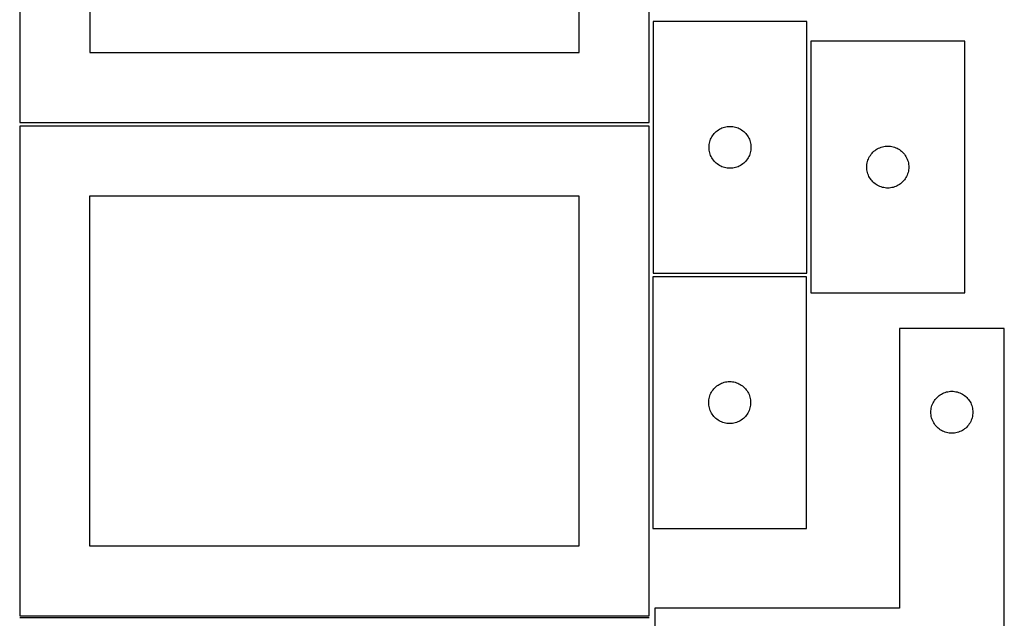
# Model space of a CAD drawing. Header units: millimetres. Extents: x 7 to 1243, y 7 to 2493.
# Tile 14 of 21: x 821 to 1243, y 1274 to 1531. Entities that reach past the tile are written whole.
import ezdxf

# ---------------------------------------------------------------- set-up
doc = ezdxf.new("R2010")
doc.units = ezdxf.units.MM
doc.layers.add('COMMON', color=5, linetype='CONTINUOUS', true_color=0x0000ff)
doc.layers.add('CUT', color=7, linetype='CONTINUOUS', true_color=0x000000)

msp = doc.modelspace()

# ---------------------------------------------------------------- linework, layer by layer
at = {"layer": 'COMMON'}
msp.add_line((821.041902, 1274.791935), (1091.041902, 1274.791935), dxfattribs=at)
at = {"layer": 'CUT'}
for p, q in [((821.08374, 1697.167755), (821.08374, 1487.167755)), ((1091.08374, 1487.167755), (1091.08374, 1697.167755)), ((851.08374, 1667.167755), (851.08374, 1517.167755)), ((1061.08374, 1517.167755), (1061.08374, 1667.167755)), ((1158.788977, 1530.509432), (1092.788977, 1530.509432)), ((1092.788977, 1530.509432), (1092.788977, 1422.509432)), ((1158.788977, 1422.509432), (1158.788977, 1530.509432)), ((1160.477128, 1522.037261), (1160.477128, 1414.037261)), ((1226.477128, 1522.037261), (1160.477128, 1522.037261)), ((1226.477128, 1414.037261), (1226.477128, 1522.037261)), ((851.08374, 1517.167755), (1061.08374, 1517.167755)), ((821.08374, 1487.167755), (1091.08374, 1487.167755)), ((1091.041902, 1485.541936), (821.041902, 1485.541936)), ((821.041902, 1485.541936), (821.041902, 1275.541936)), ((1091.041902, 1275.541936), (1091.041902, 1485.541936)), ((1119.022419, 1482.443544), (1119.425016, 1482.873393)), ((1119.425016, 1482.873393), (1119.854865, 1483.27599)), ((1119.854865, 1483.27599), (1120.310124, 1483.649612)), ((1120.310124, 1483.649612), (1120.788845, 1483.992658)), ((1120.788845, 1483.992658), (1121.288977, 1484.30366)), ((1121.288977, 1484.30366), (1121.808379, 1484.581286)), ((1121.808379, 1484.581286), (1122.344826, 1484.824347)), ((1122.344826, 1484.824347), (1122.896022, 1485.031803)), ((1122.896022, 1485.031803), (1123.459606, 1485.202764)), ((1123.459606, 1485.202764), (1124.033164, 1485.336499)), ((1124.033164, 1485.336499), (1124.614241, 1485.432435)), ((1124.614241, 1485.432435), (1125.200349, 1485.490162)), ((1125.200349, 1485.490162), (1125.788977, 1485.509432)), ((1125.788977, 1485.509432), (1126.377605, 1485.490162)), ((1126.377605, 1485.490162), (1126.963713, 1485.432435)), ((1126.963713, 1485.432435), (1127.54479, 1485.336499)), ((1127.54479, 1485.336499), (1128.118348, 1485.202764)), ((1128.118348, 1485.202764), (1128.681932, 1485.031803)), ((1128.681932, 1485.031803), (1129.233128, 1484.824347)), ((1129.233128, 1484.824347), (1129.769575, 1484.581286)), ((1129.769575, 1484.581286), (1130.288977, 1484.30366)), ((1130.288977, 1484.30366), (1130.789109, 1483.992658)), ((1130.789109, 1483.992658), (1131.26783, 1483.649612)), ((1131.26783, 1483.649612), (1131.723089, 1483.27599)), ((1131.723089, 1483.27599), (1132.152938, 1482.873393)), ((1132.152938, 1482.873393), (1132.555535, 1482.443544)), ((1116.961909, 1478.265244), (1117.095645, 1478.838803)), ((1117.095645, 1478.838803), (1117.266606, 1479.402387)), ((1117.266606, 1479.402387), (1117.474061, 1479.953582)), ((1117.474061, 1479.953582), (1117.717122, 1480.49003)), ((1117.717122, 1480.49003), (1117.994748, 1481.009432)), ((1117.994748, 1481.009432), (1118.30575, 1481.509564)), ((1118.30575, 1481.509564), (1118.648797, 1481.988284)), ((1118.648797, 1481.988284), (1119.022419, 1482.443544)), ((1132.555535, 1482.443544), (1132.929157, 1481.988284)), ((1132.929157, 1481.988284), (1133.272203, 1481.509564)), ((1133.272203, 1481.509564), (1133.583206, 1481.009432)), ((1133.583206, 1481.009432), (1133.860832, 1480.49003)), ((1133.860832, 1480.49003), (1134.103893, 1479.953582)), ((1134.103893, 1479.953582), (1134.311348, 1479.402387)), ((1134.311348, 1479.402387), (1134.482309, 1478.838803)), ((1134.482309, 1478.838803), (1134.616044, 1478.265244)), ((1116.788977, 1476.509432), (1116.808247, 1477.09806)), ((1116.808247, 1475.920803), (1116.788977, 1476.509432)), ((1116.808247, 1477.09806), (1116.865973, 1477.684167)), ((1116.865973, 1475.334696), (1116.808247, 1475.920803)), ((1116.865973, 1477.684167), (1116.961909, 1478.265244)), ((1116.961909, 1474.753619), (1116.865973, 1475.334696)), ((1117.095645, 1474.18006), (1116.961909, 1474.753619)), ((1134.616044, 1474.753619), (1134.482309, 1474.18006)), ((1134.616044, 1478.265244), (1134.711981, 1477.684167)), ((1134.711981, 1475.334696), (1134.616044, 1474.753619)), ((1134.711981, 1477.684167), (1134.769707, 1477.09806)), ((1134.769707, 1475.920803), (1134.711981, 1475.334696)), ((1134.769707, 1477.09806), (1134.788977, 1476.509432)), ((1134.788977, 1476.509432), (1134.769707, 1475.920803)), ((1186.71057, 1473.971373), (1187.113167, 1474.401222)), ((1187.113167, 1474.401222), (1187.543016, 1474.803819)), ((1187.543016, 1474.803819), (1187.998276, 1475.177441)), ((1187.998276, 1475.177441), (1188.476996, 1475.520487)), ((1188.476996, 1475.520487), (1188.977128, 1475.831489)), ((1188.977128, 1475.831489), (1189.49653, 1476.109115)), ((1189.49653, 1476.109115), (1190.032977, 1476.352176)), ((1190.032977, 1476.352176), (1190.584173, 1476.559632)), ((1190.584173, 1476.559632), (1191.147757, 1476.730593)), ((1191.147757, 1476.730593), (1191.721315, 1476.864328)), ((1191.721315, 1476.864328), (1192.302393, 1476.960264)), ((1192.302393, 1476.960264), (1192.8885, 1477.017991)), ((1192.8885, 1477.017991), (1193.477128, 1477.037261)), ((1193.477128, 1477.037261), (1194.065757, 1477.017991)), ((1194.065757, 1477.017991), (1194.651864, 1476.960264)), ((1194.651864, 1476.960264), (1195.232941, 1476.864328)), ((1195.232941, 1476.864328), (1195.8065, 1476.730593)), ((1195.8065, 1476.730593), (1196.370084, 1476.559632)), ((1196.370084, 1476.559632), (1196.921279, 1476.352176)), ((1196.921279, 1476.352176), (1197.457727, 1476.109115)), ((1197.457727, 1476.109115), (1197.977128, 1475.831489)), ((1197.977128, 1475.831489), (1198.47726, 1475.520487)), ((1198.47726, 1475.520487), (1198.955981, 1475.177441)), ((1198.955981, 1475.177441), (1199.411241, 1474.803819)), ((1199.411241, 1474.803819), (1199.841089, 1474.401222)), ((1199.841089, 1474.401222), (1200.243687, 1473.971373)), ((1117.266606, 1473.616476), (1117.095645, 1474.18006)), ((1117.474061, 1473.065281), (1117.266606, 1473.616476)), ((1117.717122, 1472.528833), (1117.474061, 1473.065281)), ((1117.994748, 1472.009432), (1117.717122, 1472.528833)), ((1118.30575, 1471.509299), (1117.994748, 1472.009432)), ((1118.648797, 1471.030579), (1118.30575, 1471.509299)), ((1119.022419, 1470.575319), (1118.648797, 1471.030579)), ((1119.425016, 1470.145471), (1119.022419, 1470.575319)), ((1119.854865, 1469.742873), (1119.425016, 1470.145471)), ((1132.152938, 1470.145471), (1131.723089, 1469.742873)), ((1132.555535, 1470.575319), (1132.152938, 1470.145471)), ((1132.929157, 1471.030579), (1132.555535, 1470.575319)), ((1133.272203, 1471.509299), (1132.929157, 1471.030579)), ((1133.583206, 1472.009432), (1133.272203, 1471.509299)), ((1133.860832, 1472.528833), (1133.583206, 1472.009432)), ((1134.103893, 1473.065281), (1133.860832, 1472.528833)), ((1134.311348, 1473.616476), (1134.103893, 1473.065281)), ((1134.482309, 1474.18006), (1134.311348, 1473.616476)), ((1184.650061, 1469.793074), (1184.783796, 1470.366632)), ((1184.783796, 1470.366632), (1184.954757, 1470.930216)), ((1184.954757, 1470.930216), (1185.162213, 1471.481412)), ((1185.162213, 1471.481412), (1185.405274, 1472.017859)), ((1185.405274, 1472.017859), (1185.6829, 1472.537261)), ((1185.6829, 1472.537261), (1185.993902, 1473.037393)), ((1185.993902, 1473.037393), (1186.336948, 1473.516114)), ((1186.336948, 1473.516114), (1186.71057, 1473.971373)), ((1200.243687, 1473.971373), (1200.617308, 1473.516114)), ((1200.617308, 1473.516114), (1200.960355, 1473.037393)), ((1200.960355, 1473.037393), (1201.271357, 1472.537261)), ((1201.271357, 1472.537261), (1201.548983, 1472.017859)), ((1201.548983, 1472.017859), (1201.792044, 1471.481412)), ((1201.792044, 1471.481412), (1201.9995, 1470.930216)), ((1201.9995, 1470.930216), (1202.170461, 1470.366632)), ((1202.170461, 1470.366632), (1202.304196, 1469.793074)), ((1120.310124, 1469.369251), (1119.854865, 1469.742873)), ((1120.788845, 1469.026205), (1120.310124, 1469.369251)), ((1121.288977, 1468.715203), (1120.788845, 1469.026205)), ((1121.808379, 1468.437577), (1121.288977, 1468.715203)), ((1122.344826, 1468.194516), (1121.808379, 1468.437577)), ((1122.896022, 1467.98706), (1122.344826, 1468.194516)), ((1123.459606, 1467.816099), (1122.896022, 1467.98706)), ((1124.033164, 1467.682364), (1123.459606, 1467.816099)), ((1124.614241, 1467.586428), (1124.033164, 1467.682364)), ((1125.200349, 1467.528701), (1124.614241, 1467.586428)), ((1125.788977, 1467.509432), (1125.200349, 1467.528701)), ((1126.377605, 1467.528701), (1125.788977, 1467.509432)), ((1126.963713, 1467.586428), (1126.377605, 1467.528701)), ((1127.54479, 1467.682364), (1126.963713, 1467.586428)), ((1128.118348, 1467.816099), (1127.54479, 1467.682364)), ((1128.681932, 1467.98706), (1128.118348, 1467.816099)), ((1129.233128, 1468.194516), (1128.681932, 1467.98706)), ((1129.769575, 1468.437577), (1129.233128, 1468.194516)), ((1130.288977, 1468.715203), (1129.769575, 1468.437577)), ((1130.789109, 1469.026205), (1130.288977, 1468.715203)), ((1131.26783, 1469.369251), (1130.789109, 1469.026205)), ((1131.723089, 1469.742873), (1131.26783, 1469.369251)), ((1184.477128, 1468.037261), (1184.496398, 1468.625889)), ((1184.496398, 1467.448633), (1184.477128, 1468.037261)), ((1184.496398, 1468.625889), (1184.554125, 1469.211996)), ((1184.554125, 1466.862525), (1184.496398, 1467.448633)), ((1184.554125, 1469.211996), (1184.650061, 1469.793074)), ((1184.650061, 1466.281448), (1184.554125, 1466.862525)), ((1184.783796, 1465.707889), (1184.650061, 1466.281448)), ((1202.304196, 1466.281448), (1202.170461, 1465.707889)), ((1202.304196, 1469.793074), (1202.400132, 1469.211996)), ((1202.400132, 1466.862525), (1202.304196, 1466.281448)), ((1202.400132, 1469.211996), (1202.457859, 1468.625889)), ((1202.457859, 1467.448633), (1202.400132, 1466.862525)), ((1202.457859, 1468.625889), (1202.477128, 1468.037261)), ((1202.477128, 1468.037261), (1202.457859, 1467.448633)), ((1184.954757, 1465.144305), (1184.783796, 1465.707889)), ((1185.162213, 1464.59311), (1184.954757, 1465.144305)), ((1185.405274, 1464.056662), (1185.162213, 1464.59311)), ((1185.6829, 1463.537261), (1185.405274, 1464.056662)), ((1185.993902, 1463.037129), (1185.6829, 1463.537261)), ((1186.336948, 1462.558408), (1185.993902, 1463.037129)), ((1186.71057, 1462.103148), (1186.336948, 1462.558408)), ((1187.113167, 1461.6733), (1186.71057, 1462.103148)), ((1187.543016, 1461.270702), (1187.113167, 1461.6733)), ((1199.841089, 1461.6733), (1199.411241, 1461.270702)), ((1200.243687, 1462.103148), (1199.841089, 1461.6733)), ((1200.617308, 1462.558408), (1200.243687, 1462.103148)), ((1200.960355, 1463.037129), (1200.617308, 1462.558408)), ((1201.271357, 1463.537261), (1200.960355, 1463.037129)), ((1201.548983, 1464.056662), (1201.271357, 1463.537261)), ((1201.792044, 1464.59311), (1201.548983, 1464.056662)), ((1201.9995, 1465.144305), (1201.792044, 1464.59311)), ((1202.170461, 1465.707889), (1201.9995, 1465.144305)), ((1187.998276, 1460.897081), (1187.543016, 1461.270702)), ((1188.476996, 1460.554034), (1187.998276, 1460.897081)), ((1188.977128, 1460.243032), (1188.476996, 1460.554034)), ((1189.49653, 1459.965406), (1188.977128, 1460.243032)), ((1190.032977, 1459.722345), (1189.49653, 1459.965406)), ((1190.584173, 1459.51489), (1190.032977, 1459.722345)), ((1191.147757, 1459.343928), (1190.584173, 1459.51489)), ((1191.721315, 1459.210193), (1191.147757, 1459.343928)), ((1192.302393, 1459.114257), (1191.721315, 1459.210193)), ((1192.8885, 1459.05653), (1192.302393, 1459.114257)), ((1193.477128, 1459.037261), (1192.8885, 1459.05653)), ((1194.065757, 1459.05653), (1193.477128, 1459.037261)), ((1194.651864, 1459.114257), (1194.065757, 1459.05653)), ((1195.232941, 1459.210193), (1194.651864, 1459.114257)), ((1195.8065, 1459.343928), (1195.232941, 1459.210193)), ((1196.370084, 1459.51489), (1195.8065, 1459.343928)), ((1196.921279, 1459.722345), (1196.370084, 1459.51489)), ((1197.457727, 1459.965406), (1196.921279, 1459.722345)), ((1197.977128, 1460.243032), (1197.457727, 1459.965406)), ((1198.47726, 1460.554034), (1197.977128, 1460.243032)), ((1198.955981, 1460.897081), (1198.47726, 1460.554034)), ((1199.411241, 1461.270702), (1198.955981, 1460.897081)), ((1061.041902, 1455.541936), (851.041902, 1455.541936)), ((851.041902, 1455.541936), (851.041902, 1305.541936)), ((1061.041902, 1305.541936), (1061.041902, 1455.541936)), ((1092.637994, 1420.989775), (1092.637994, 1312.989775)), ((1158.637994, 1420.989775), (1092.637994, 1420.989775)), ((1092.788977, 1422.509432), (1158.788977, 1422.509432)), ((1158.637994, 1312.989775), (1158.637994, 1420.989775)), ((1160.477128, 1414.037261), (1226.477128, 1414.037261)), ((1243.47217, 1398.833406), (1198.47217, 1398.833406)), ((1198.47217, 1398.833406), (1198.47217, 1278.833406)), ((1243.47217, 1218.833406), (1243.47217, 1398.833406)), ((1118.497814, 1372.468628), (1118.871436, 1372.923888)), ((1118.871436, 1372.923888), (1119.274033, 1373.353736)), ((1119.274033, 1373.353736), (1119.703882, 1373.756334)), ((1119.703882, 1373.756334), (1120.159141, 1374.129955)), ((1120.159141, 1374.129955), (1120.637862, 1374.473002)), ((1120.637862, 1374.473002), (1121.137994, 1374.784004)), ((1121.137994, 1374.784004), (1121.657396, 1375.06163)), ((1121.657396, 1375.06163), (1122.193843, 1375.304691)), ((1122.193843, 1375.304691), (1122.745039, 1375.512146)), ((1122.745039, 1375.512146), (1123.308623, 1375.683108)), ((1123.308623, 1375.683108), (1123.882181, 1375.816843)), ((1123.882181, 1375.816843), (1124.463258, 1375.912779)), ((1124.463258, 1375.912779), (1125.049366, 1375.970506)), ((1125.049366, 1375.970506), (1125.637994, 1375.989775)), ((1125.637994, 1375.989775), (1126.226622, 1375.970506)), ((1126.226622, 1375.970506), (1126.81273, 1375.912779)), ((1126.81273, 1375.912779), (1127.393807, 1375.816843)), ((1127.393807, 1375.816843), (1127.967366, 1375.683108)), ((1127.967366, 1375.683108), (1128.530949, 1375.512146)), ((1128.530949, 1375.512146), (1129.082145, 1375.304691)), ((1129.082145, 1375.304691), (1129.618592, 1375.06163)), ((1129.618592, 1375.06163), (1130.137994, 1374.784004)), ((1130.137994, 1374.784004), (1130.638126, 1374.473002)), ((1130.638126, 1374.473002), (1131.116847, 1374.129955)), ((1131.116847, 1374.129955), (1131.572107, 1373.756334)), ((1131.572107, 1373.756334), (1132.001955, 1373.353736)), ((1132.001955, 1373.353736), (1132.404552, 1372.923888)), ((1132.404552, 1372.923888), (1132.778174, 1372.468628)), ((1116.71499, 1368.164511), (1116.810927, 1368.745588)), ((1116.810927, 1368.745588), (1116.944662, 1369.319147)), ((1116.944662, 1369.319147), (1117.115623, 1369.882731)), ((1117.115623, 1369.882731), (1117.323078, 1370.433926)), ((1117.323078, 1370.433926), (1117.566139, 1370.970374)), ((1117.566139, 1370.970374), (1117.843766, 1371.489775)), ((1117.843766, 1371.489775), (1118.154768, 1371.989907)), ((1118.154768, 1371.989907), (1118.497814, 1372.468628)), ((1132.778174, 1372.468628), (1133.121221, 1371.989907)), ((1133.121221, 1371.989907), (1133.432223, 1371.489775)), ((1133.432223, 1371.489775), (1133.709849, 1370.970374)), ((1133.709849, 1370.970374), (1133.95291, 1370.433926)), ((1133.95291, 1370.433926), (1134.160365, 1369.882731)), ((1134.160365, 1369.882731), (1134.331327, 1369.319147)), ((1134.331327, 1369.319147), (1134.465062, 1368.745588)), ((1134.465062, 1368.745588), (1134.560998, 1368.164511)), ((1213.83199, 1368.312259), (1214.205612, 1368.767518)), ((1214.205612, 1368.767518), (1214.608209, 1369.197367)), ((1214.608209, 1369.197367), (1215.038058, 1369.599964)), ((1215.038058, 1369.599964), (1215.493317, 1369.973586)), ((1215.493317, 1369.973586), (1215.972038, 1370.316633)), ((1215.972038, 1370.316633), (1216.47217, 1370.627635)), ((1216.47217, 1370.627635), (1216.991572, 1370.905261)), ((1216.991572, 1370.905261), (1217.528019, 1371.148322)), ((1217.528019, 1371.148322), (1218.079215, 1371.355777)), ((1218.079215, 1371.355777), (1218.642799, 1371.526739)), ((1218.642799, 1371.526739), (1219.216357, 1371.660474)), ((1219.216357, 1371.660474), (1219.797434, 1371.75641)), ((1219.797434, 1371.75641), (1220.383542, 1371.814136)), ((1220.383542, 1371.814136), (1220.97217, 1371.833406)), ((1220.97217, 1371.833406), (1221.560798, 1371.814136)), ((1221.560798, 1371.814136), (1222.146906, 1371.75641)), ((1222.146906, 1371.75641), (1222.727983, 1371.660474)), ((1222.727983, 1371.660474), (1223.301542, 1371.526739)), ((1223.301542, 1371.526739), (1223.865125, 1371.355777)), ((1223.865125, 1371.355777), (1224.416321, 1371.148322)), ((1224.416321, 1371.148322), (1224.952768, 1370.905261)), ((1224.952768, 1370.905261), (1225.47217, 1370.627635)), ((1225.47217, 1370.627635), (1225.972302, 1370.316633)), ((1225.972302, 1370.316633), (1226.451023, 1369.973586)), ((1226.451023, 1369.973586), (1226.906283, 1369.599964)), ((1226.906283, 1369.599964), (1227.336131, 1369.197367)), ((1227.336131, 1369.197367), (1227.738728, 1368.767518)), ((1227.738728, 1368.767518), (1228.11235, 1368.312259)), ((1116.637994, 1366.989775), (1116.657264, 1367.578403)), ((1116.657264, 1366.401147), (1116.637994, 1366.989775)), ((1116.657264, 1367.578403), (1116.71499, 1368.164511)), ((1116.71499, 1365.81504), (1116.657264, 1366.401147)), ((1116.810927, 1365.233962), (1116.71499, 1365.81504)), ((1116.944662, 1364.660404), (1116.810927, 1365.233962)), ((1117.115623, 1364.09682), (1116.944662, 1364.660404)), ((1134.331327, 1364.660404), (1134.160365, 1364.09682)), ((1134.465062, 1365.233962), (1134.331327, 1364.660404)), ((1134.560998, 1365.81504), (1134.465062, 1365.233962)), ((1134.560998, 1368.164511), (1134.618724, 1367.578403)), ((1134.618724, 1366.401147), (1134.560998, 1365.81504)), ((1134.618724, 1367.578403), (1134.637994, 1366.989775)), ((1134.637994, 1366.989775), (1134.618724, 1366.401147)), ((1212.049166, 1364.008142), (1212.145103, 1364.589219)), ((1212.145103, 1364.589219), (1212.278838, 1365.162778)), ((1212.278838, 1365.162778), (1212.449799, 1365.726361)), ((1212.449799, 1365.726361), (1212.657254, 1366.277557)), ((1212.657254, 1366.277557), (1212.900316, 1366.814004)), ((1212.900316, 1366.814004), (1213.177942, 1367.333406)), ((1213.177942, 1367.333406), (1213.488944, 1367.833538)), ((1213.488944, 1367.833538), (1213.83199, 1368.312259)), ((1228.11235, 1368.312259), (1228.455397, 1367.833538)), ((1228.455397, 1367.833538), (1228.766399, 1367.333406)), ((1228.766399, 1367.333406), (1229.044025, 1366.814004)), ((1229.044025, 1366.814004), (1229.287086, 1366.277557)), ((1229.287086, 1366.277557), (1229.494541, 1365.726361)), ((1229.494541, 1365.726361), (1229.665503, 1365.162778)), ((1229.665503, 1365.162778), (1229.799238, 1364.589219)), ((1229.799238, 1364.589219), (1229.895174, 1364.008142)), ((1117.323078, 1363.545624), (1117.115623, 1364.09682)), ((1117.566139, 1363.009177), (1117.323078, 1363.545624)), ((1117.843766, 1362.489775), (1117.566139, 1363.009177)), ((1118.154768, 1361.989643), (1117.843766, 1362.489775)), ((1118.497814, 1361.510922), (1118.154768, 1361.989643)), ((1118.871436, 1361.055663), (1118.497814, 1361.510922)), ((1119.274033, 1360.625814), (1118.871436, 1361.055663)), ((1119.703882, 1360.223217), (1119.274033, 1360.625814)), ((1132.001955, 1360.625814), (1131.572107, 1360.223217)), ((1132.404552, 1361.055663), (1132.001955, 1360.625814)), ((1132.778174, 1361.510922), (1132.404552, 1361.055663)), ((1133.121221, 1361.989643), (1132.778174, 1361.510922)), ((1133.432223, 1362.489775), (1133.121221, 1361.989643)), ((1133.709849, 1363.009177), (1133.432223, 1362.489775)), ((1133.95291, 1363.545624), (1133.709849, 1363.009177)), ((1134.160365, 1364.09682), (1133.95291, 1363.545624)), ((1211.97217, 1362.833406), (1211.99144, 1363.422034)), ((1211.99144, 1362.244778), (1211.97217, 1362.833406)), ((1211.99144, 1363.422034), (1212.049166, 1364.008142)), ((1212.049166, 1361.65867), (1211.99144, 1362.244778)), ((1212.145103, 1361.077593), (1212.049166, 1361.65867)), ((1212.278838, 1360.504035), (1212.145103, 1361.077593)), ((1212.449799, 1359.940451), (1212.278838, 1360.504035)), ((1229.665503, 1360.504035), (1229.494541, 1359.940451)), ((1229.799238, 1361.077593), (1229.665503, 1360.504035)), ((1229.895174, 1361.65867), (1229.799238, 1361.077593)), ((1229.895174, 1364.008142), (1229.9529, 1363.422034)), ((1229.9529, 1362.244778), (1229.895174, 1361.65867)), ((1229.9529, 1363.422034), (1229.97217, 1362.833406)), ((1229.97217, 1362.833406), (1229.9529, 1362.244778)), ((1120.159141, 1359.849595), (1119.703882, 1360.223217)), ((1120.637862, 1359.506549), (1120.159141, 1359.849595)), ((1121.137994, 1359.195547), (1120.637862, 1359.506549)), ((1121.657396, 1358.917921), (1121.137994, 1359.195547)), ((1122.193843, 1358.67486), (1121.657396, 1358.917921)), ((1122.745039, 1358.467404), (1122.193843, 1358.67486)), ((1123.308623, 1358.296443), (1122.745039, 1358.467404)), ((1123.882181, 1358.162708), (1123.308623, 1358.296443)), ((1124.463258, 1358.066772), (1123.882181, 1358.162708)), ((1125.049366, 1358.009045), (1124.463258, 1358.066772)), ((1125.637994, 1357.989775), (1125.049366, 1358.009045)), ((1126.226622, 1358.009045), (1125.637994, 1357.989775)), ((1126.81273, 1358.066772), (1126.226622, 1358.009045)), ((1127.393807, 1358.162708), (1126.81273, 1358.066772)), ((1127.967366, 1358.296443), (1127.393807, 1358.162708)), ((1128.530949, 1358.467404), (1127.967366, 1358.296443)), ((1129.082145, 1358.67486), (1128.530949, 1358.467404)), ((1129.618592, 1358.917921), (1129.082145, 1358.67486)), ((1130.137994, 1359.195547), (1129.618592, 1358.917921)), ((1130.638126, 1359.506549), (1130.137994, 1359.195547)), ((1131.116847, 1359.849595), (1130.638126, 1359.506549)), ((1131.572107, 1360.223217), (1131.116847, 1359.849595)), ((1212.657254, 1359.389255), (1212.449799, 1359.940451)), ((1212.900316, 1358.852808), (1212.657254, 1359.389255)), ((1213.177942, 1358.333406), (1212.900316, 1358.852808)), ((1213.488944, 1357.833274), (1213.177942, 1358.333406)), ((1213.83199, 1357.354553), (1213.488944, 1357.833274)), ((1214.205612, 1356.899294), (1213.83199, 1357.354553)), ((1214.608209, 1356.469445), (1214.205612, 1356.899294)), ((1215.038058, 1356.066848), (1214.608209, 1356.469445)), ((1215.493317, 1355.693226), (1215.038058, 1356.066848)), ((1226.906283, 1356.066848), (1226.451023, 1355.693226)), ((1227.336131, 1356.469445), (1226.906283, 1356.066848)), ((1227.738728, 1356.899294), (1227.336131, 1356.469445)), ((1228.11235, 1357.354553), (1227.738728, 1356.899294)), ((1228.455397, 1357.833274), (1228.11235, 1357.354553)), ((1228.766399, 1358.333406), (1228.455397, 1357.833274)), ((1229.044025, 1358.852808), (1228.766399, 1358.333406)), ((1229.287086, 1359.389255), (1229.044025, 1358.852808)), ((1229.494541, 1359.940451), (1229.287086, 1359.389255)), ((1215.972038, 1355.35018), (1215.493317, 1355.693226)), ((1216.47217, 1355.039178), (1215.972038, 1355.35018)), ((1216.991572, 1354.761551), (1216.47217, 1355.039178)), ((1217.528019, 1354.51849), (1216.991572, 1354.761551)), ((1218.079215, 1354.311035), (1217.528019, 1354.51849)), ((1218.642799, 1354.140074), (1218.079215, 1354.311035)), ((1219.216357, 1354.006339), (1218.642799, 1354.140074)), ((1219.797434, 1353.910402), (1219.216357, 1354.006339)), ((1220.383542, 1353.852676), (1219.797434, 1353.910402)), ((1220.97217, 1353.833406), (1220.383542, 1353.852676)), ((1221.560798, 1353.852676), (1220.97217, 1353.833406)), ((1222.146906, 1353.910402), (1221.560798, 1353.852676)), ((1222.727983, 1354.006339), (1222.146906, 1353.910402)), ((1223.301542, 1354.140074), (1222.727983, 1354.006339)), ((1223.865125, 1354.311035), (1223.301542, 1354.140074)), ((1224.416321, 1354.51849), (1223.865125, 1354.311035)), ((1224.952768, 1354.761551), (1224.416321, 1354.51849)), ((1225.47217, 1355.039178), (1224.952768, 1354.761551)), ((1225.972302, 1355.35018), (1225.47217, 1355.039178)), ((1226.451023, 1355.693226), (1225.972302, 1355.35018)), ((1092.637994, 1312.989775), (1158.637994, 1312.989775)), ((851.041902, 1305.541936), (1061.041902, 1305.541936)), ((1198.47217, 1278.833406), (1093.47217, 1278.833406)), ((1093.47217, 1278.833406), (1093.47217, 1218.833406)), ((821.041902, 1275.541936), (1091.041902, 1275.541936))]:
    msp.add_line(p, q, dxfattribs=at)

doc.saveas('drawing.dxf')
